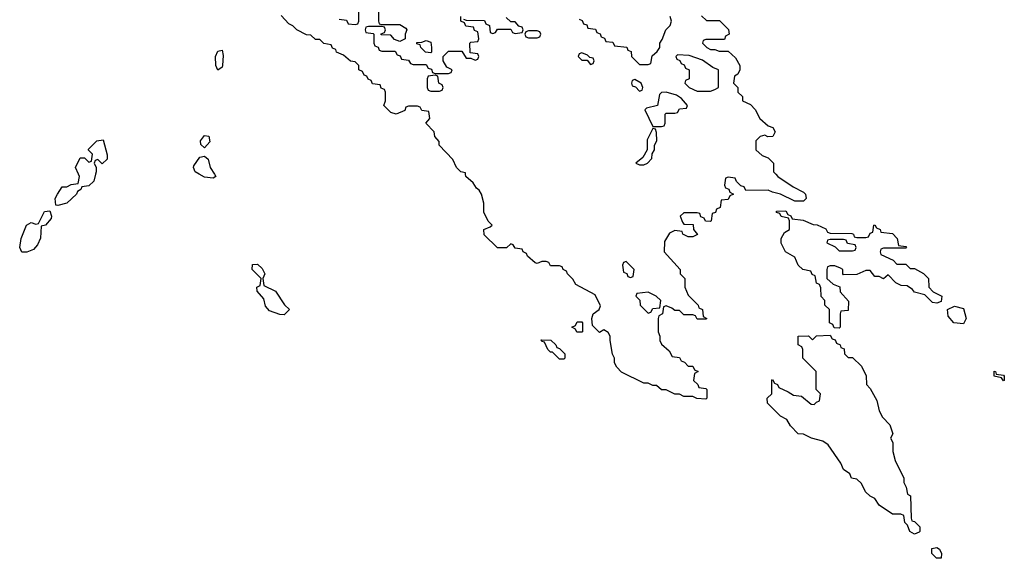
# Model space of a CAD drawing. Header units: inches. Extents: x 2792272 to 2951639, y 860504 to 1033803.
# Tile 79 of 209: x 2841078 to 2845514, y 988269 to 990696. Entities that reach past the tile are written whole.
import ezdxf

# ---------------------------------------------------------------- set-up
doc = ezdxf.new("R2010")
doc.units = ezdxf.units.IN
doc.header["$MEASUREMENT"] = 0
doc.layers.add('C8948', color=7, linetype='Continuous')
doc.layers.add('C8949', color=7, linetype='Continuous')

msp = doc.modelspace()

# ---------------------------------------------------------------- linework, layer by layer
at = {"layer": 'C8948', "color": 4, "elevation": 8}
for points in [[(2841419.5, 990000), (2841411.6, 989968.4), (2841390, 989948), (2841358, 989942), (2841354, 989930), (2841338, 989922), (2841334, 989910), (2841290, 989868.7), (2841250, 989858), (2841240.4, 989860.4), (2841238, 989890), (2841248.7, 989910), (2841270, 989942), (2841290, 989942), (2841310, 989954), (2841342, 989958), (2841348, 989990), (2841343.2, 990000)], [(2841955.6, 990000), (2841962, 989990), (2841950, 989982), (2841910, 989986), (2841886.2, 990000)], [(2844484, 990000), (2844494, 989990), (2844562, 989942), (2844610, 989918), (2844618, 989910), (2844622, 989890), (2844610, 989878), (2844570, 989878), (2844506, 989910), (2844470, 989918), (2844450, 989928), (2844350, 989926), (2844342, 989942), (2844327.3, 989947.3), (2844307.3, 989967.3), (2844302, 989982), (2844270, 989986), (2844258, 989982), (2844254, 989950), (2844258, 989938), (2844272.7, 989932.7), (2844278, 989918), (2844294, 989910), (2844278, 989902), (2844270, 989886), (2844238, 989882), (2844234, 989850), (2844218, 989842), (2844212.7, 989827.3), (2844198, 989822), (2844194, 989790), (2844190, 989786), (2844167.3, 989787.3), (2844162, 989802), (2844147.3, 989807.3), (2844142, 989822), (2844130, 989826), (2844070, 989826), (2844054, 989810), (2844063.6, 989783.6), (2844070, 989774), (2844112.7, 989772.7), (2844114, 989750), (2844132, 989728), (2844110, 989718), (2844090, 989718), (2844066, 989730), (2844062, 989742), (2844030, 989746), (2844005.4, 989734.6), (2843983.6, 989696.4), (2843982, 989650), (2844054, 989570), (2844054, 989550), (2844074, 989530), (2844074, 989490), (2844090, 989454), (2844134, 989410), (2844138, 989398), (2844154, 989390), (2844158, 989358), (2844174, 989350), (2844170, 989346), (2844130, 989346), (2844122, 989362), (2844110, 989366), (2844070, 989366), (2844050, 989386), (2844030, 989386), (2844016.4, 989396.4), (2843990, 989406), (2843978, 989402), (2843974, 989370), (2843958, 989362), (2843954, 989350), (2843954, 989290), (2843962, 989270), (2843962, 989250), (2843970, 989234), (2844003.6, 989203.6), (2844018, 989178), (2844050, 989174), (2844058, 989158), (2844072.7, 989152.7), (2844090, 989134), (2844110, 989134), (2844118, 989118), (2844134, 989110), (2844118, 989102), (2844114, 989070), (2844132.7, 989052.7), (2844138, 989038), (2844170, 989034), (2844174, 989030), (2844174, 988990), (2844170, 988986), (2844128.9, 988988.9), (2844110, 988998), (2844070, 988998), (2844050, 989008), (2844030, 989008), (2843990, 989028), (2843970, 989028), (2843947.3, 989047.3), (2843930, 989048), (2843910, 989058), (2843890, 989058), (2843790, 989108), (2843768, 989130), (2843758, 989150), (2843758, 989170), (2843748.9, 989188.9), (2843738, 989250), (2843738, 989270), (2843730, 989286), (2843710, 989298), (2843690, 989286), (2843658, 989318), (2843655.3, 989350), (2843662, 989370), (2843688, 989390), (2843694, 989406), (2843670, 989455.3), (2843583.1, 989503.1), (2843570, 989526), (2843546, 989550), (2843542, 989562), (2843526, 989570), (2843522, 989582), (2843510, 989586), (2843470, 989586), (2843462, 989602), (2843450, 989606), (2843430, 989606), (2843410, 989598), (2843400.4, 989600.4), (2843366, 989630), (2843362, 989642), (2843346, 989650), (2843342, 989662), (2843310, 989666), (2843302, 989682), (2843290, 989686), (2843271.6, 989668.4), (2843230, 989668), (2843170, 989726), (2843168.9, 989751.1), (2843198, 989762), (2843206, 989770), (2843188.4, 989788.4), (2843168.9, 989828.9), (2843168.4, 989868.4), (2843158, 989910), (2843148.4, 989928.4), (2843136.4, 989936.4), (2843120.4, 989960.4), (2843088, 989990), (2843086.7, 990000)]]:
    msp.add_lwpolyline(points, dxfattribs=at)
for points in [[(2841088, 989648), (2841078, 989670), (2841085.2, 989710), (2841108.7, 989770), (2841130, 989782), (2841150, 989774), (2841162, 989778), (2841190, 989832), (2841214, 989834), (2841222, 989810), (2841219.6, 989800.4), (2841194, 989770), (2841174, 989766), (2841171.3, 989711.3), (2841158.5, 989681.5), (2841139.8, 989660.2), (2841110, 989648.7)], [(2844850, 989714), (2844890, 989714), (2844902, 989718), (2844910, 989734), (2844922, 989738), (2844926, 989770), (2844930, 989772), (2844938, 989758), (2844954, 989750), (2844958, 989738), (2845010, 989732), (2845032, 989710), (2845038, 989678), (2845070, 989674), (2845074, 989670), (2845070, 989666), (2844970, 989666), (2844958, 989662), (2844954, 989650), (2844958, 989638), (2845012.7, 989612.7), (2845030, 989594), (2845070, 989594), (2845090, 989574), (2845110, 989574), (2845150, 989552), (2845172, 989530), (2845174, 989490), (2845194, 989470), (2845232, 989450), (2845230, 989426), (2845210, 989418), (2845190, 989422), (2845155.3, 989455.3), (2845110, 989468), (2845100.4, 989480.4), (2845076.4, 989496.4), (2845050, 989498), (2845026, 989510), (2844990, 989546), (2844970, 989528.7), (2844950, 989538), (2844930, 989538), (2844910, 989566), (2844890, 989566), (2844850, 989548), (2844790, 989546), (2844786, 989550), (2844786, 989570), (2844776.4, 989576.4), (2844750, 989586), (2844730, 989586), (2844718, 989582), (2844714, 989570), (2844714, 989530), (2844743.6, 989503.6), (2844772.7, 989492.7), (2844774, 989470), (2844812.7, 989427.3), (2844810, 989386), (2844778, 989382), (2844774, 989370), (2844774, 989310), (2844770, 989306), (2844747.3, 989307.3), (2844742, 989322), (2844726, 989330), (2844726, 989390), (2844706, 989410), (2844706, 989430), (2844688.4, 989448.4), (2844687.3, 989487.3), (2844682, 989502), (2844668.4, 989508.4), (2844662, 989542), (2844648, 989548), (2844642, 989562), (2844606, 989570), (2844586, 989590), (2844570, 989626), (2844528, 989650), (2844508.9, 989688.9), (2844508, 989710), (2844523.1, 989736.9), (2844546, 989750), (2844546, 989790), (2844542, 989802), (2844508.4, 989808.4), (2844502, 989822), (2844487.3, 989827.3), (2844487.3, 989832.7), (2844530, 989834), (2844538, 989818), (2844552.7, 989812.7), (2844558, 989798), (2844607.3, 989792.7), (2844652.7, 989772.7), (2844671.6, 989771.6), (2844710, 989754), (2844718, 989738), (2844730, 989734), (2844827.3, 989732.7), (2844834, 989730), (2844838, 989718)], [(2844790, 989706), (2844730, 989706), (2844718, 989702), (2844714, 989690), (2844752.7, 989672.7), (2844770, 989654), (2844830, 989654), (2844842, 989658), (2844846, 989670), (2844842, 989682), (2844807.3, 989687.3), (2844802, 989702)], [(2842270, 989366), (2842250, 989368), (2842204, 989384), (2842185.2, 989405.2), (2842178, 989438), (2842148, 989472), (2842146, 989490), (2842162, 989498), (2842166, 989530), (2842126, 989570), (2842127.3, 989592.7), (2842150, 989594), (2842170, 989574), (2842182, 989550), (2842174, 989530), (2842178, 989498), (2842230, 989472), (2842271.6, 989411.6), (2842294, 989390)], [(2843810, 989606), (2843798, 989602), (2843794, 989590), (2843798, 989558), (2843812.7, 989552.7), (2843818, 989538), (2843830, 989534), (2843842, 989538), (2843846, 989570)], [(2843910, 989468), (2843858, 989462), (2843854, 989450), (2843872, 989432), (2843874, 989410), (2843910, 989374), (2843922, 989378), (2843930, 989394), (2843962, 989398), (2843966, 989430), (2843946, 989450)], [(2845330, 989326), (2845286, 989330), (2845260.4, 989360.4), (2845258, 989390), (2845290, 989404.7), (2845330, 989394), (2845342, 989350)], [(2843610, 989288), (2843588.4, 989288.4), (2843582, 989302), (2843566, 989310), (2843582, 989318), (2843590, 989334), (2843610, 989334), (2843614, 989330), (2843614, 989290)], [(2844810, 989174), (2844830, 989174), (2844870, 989134), (2844891.1, 989091.1), (2844892.7, 989052.7), (2844910, 989034), (2844939.8, 988979.8), (2844950, 988934), (2844965.4, 988905.4), (2844998, 988870), (2845012, 988830), (2845002, 988810), (2845012, 988790), (2845011.3, 988750), (2845022, 988710), (2845062, 988630), (2845062, 988610), (2845072, 988590), (2845078, 988558), (2845092, 988550), (2845094, 988450), (2845098, 988438), (2845110, 988434), (2845134, 988410), (2845134, 988390), (2845130, 988386), (2845110, 988378), (2845088.9, 988388.9), (2845078, 988418), (2845066, 988430), (2845062, 988462), (2845047.3, 988467.3), (2845010, 988468), (2844950, 988508), (2844930, 988538), (2844909, 988549), (2844888.7, 988568.7), (2844870, 988606), (2844850, 988626), (2844826, 988630), (2844818, 988650), (2844788.9, 988668.9), (2844778, 988698), (2844720.4, 988780.4), (2844696.4, 988796.4), (2844646, 988810), (2844610, 988828), (2844586, 988830), (2844550, 988866), (2844534.6, 988894.6), (2844506, 988910), (2844447.3, 988967.3), (2844446, 988990), (2844466, 989010), (2844466, 989070), (2844470, 989074), (2844478, 989058), (2844492.7, 989052.7), (2844498, 989038), (2844539.6, 989019.6), (2844563.6, 989003.6), (2844599.6, 988999.6), (2844643.6, 988963.6), (2844658, 988962), (2844667.3, 988972.7), (2844682, 988978), (2844686, 989010), (2844666, 989030), (2844666, 989110), (2844606, 989170), (2844606, 989210), (2844602, 989222), (2844586, 989230), (2844586, 989270), (2844631.6, 989271.6), (2844650, 989254), (2844668.4, 989271.6), (2844730, 989274), (2844738, 989258), (2844752.7, 989252.7), (2844758, 989238), (2844774, 989230), (2844778, 989218), (2844792.7, 989212.7), (2844794, 989190)], [(2843510, 989166), (2843478, 989198), (2843470, 989198), (2843458, 989210), (2843442, 989242), (2843430, 989246), (2843427.3, 989252.7), (2843471, 989251), (2843494, 989230), (2843498, 989218), (2843510, 989214), (2843534, 989190), (2843534, 989170), (2843530, 989166)], [(2845510, 989068), (2845502, 989082), (2845468, 989090), (2845468, 989112), (2845474, 989110), (2845478, 989098), (2845510, 989094), (2845514, 989090), (2845514, 989070)], [(2845230, 988268.7), (2845209.1, 988269.1), (2845188, 988290), (2845187.3, 988312.7), (2845210, 988318), (2845222, 988310), (2845231.3, 988290)]]:
    msp.add_lwpolyline(points, close=True, dxfattribs=at)
at = {"layer": 'C8949', "color": 4, "elevation": 8}
for points in [[(2843086.7, 990000), (2843086, 990006), (2843066, 990010), (2843046, 990030), (2843030, 990066), (2842968, 990130), (2842967.3, 990147.3), (2842948, 990170), (2842946, 990190), (2842908, 990230), (2842926, 990250), (2842922, 990282), (2842890, 990286), (2842882, 990302), (2842870, 990306), (2842830, 990306), (2842818, 990302), (2842812.7, 990287.3), (2842774, 990270), (2842750, 990278), (2842718, 990310), (2842726, 990330), (2842726, 990370), (2842722, 990382), (2842707.3, 990387.3), (2842702, 990402), (2842667.3, 990407.3), (2842662, 990422), (2842647.3, 990427.3), (2842642, 990442), (2842630, 990446), (2842622, 990462), (2842606, 990470), (2842606, 990490), (2842590, 990506), (2842568.4, 990508.4), (2842536.4, 990536.4), (2842506, 990550), (2842502, 990562), (2842488, 990568), (2842482, 990582), (2842448.4, 990588.4), (2842430, 990606), (2842410, 990606), (2842390, 990626), (2842370, 990628), (2842326, 990650), (2842308.4, 990668.4), (2842290, 990678), (2842255.3, 990715.3)], [(2842518, 990698), (2842550, 990694), (2842558, 990678), (2842590, 990674), (2842602, 990678), (2842606, 990690), (2842606, 990730)], [(2842694, 990734), (2842694, 990690), (2842698, 990678), (2842710, 990674), (2842790, 990674), (2842818, 990658), (2842822, 990650), (2842814, 990630), (2842814, 990610), (2842790, 990598), (2842767.3, 990607.3), (2842750, 990626), (2842707.3, 990627.3), (2842707.3, 990632.7), (2842722, 990638), (2842726, 990650), (2842722, 990662), (2842710, 990666), (2842650, 990666), (2842638, 990662), (2842634, 990650), (2842638, 990638), (2842670, 990634), (2842674, 990630), (2842674, 990590), (2842678, 990578), (2842692.7, 990572.7), (2842698, 990558), (2842710, 990554), (2842770, 990554), (2842778, 990538), (2842792.7, 990532.7), (2842798, 990518), (2842830, 990514), (2842838, 990498), (2842850, 990494), (2842910, 990494), (2842918, 990478), (2842932.7, 990472.7), (2842938, 990458), (2842950, 990454), (2843010, 990454), (2843022, 990458), (2843026, 990470), (2843002, 990482), (2842986, 990510), (2842986, 990530), (2843010, 990554), (2843070, 990554), (2843090, 990522), (2843110, 990522), (2843130, 990514), (2843142, 990518), (2843146, 990530), (2843142, 990542), (2843107.3, 990547.3), (2843106, 990590), (2843110, 990594), (2843142, 990598), (2843146, 990610), (2843142, 990642), (2843127.3, 990647.3), (2843122, 990662), (2843087.3, 990667.3), (2843082, 990682), (2843066, 990690), (2843066, 990710)], [(2843078, 990698), (2843090, 990694), (2843172.7, 990692.7), (2843178, 990678), (2843194, 990670), (2843198, 990638), (2843210, 990634), (2843222, 990638), (2843230, 990654), (2843290, 990654), (2843298, 990638), (2843310, 990634), (2843342, 990638), (2843346, 990650), (2843342, 990662), (2843327.3, 990667.3), (2843310, 990686), (2843290, 990686), (2843270, 990706)], [(2843598, 990698), (2843612.7, 990692.7), (2843618, 990678), (2843632.7, 990672.7), (2843638, 990658), (2843672.7, 990652.7), (2843678, 990638), (2843692.7, 990632.7), (2843698, 990618), (2843712.7, 990612.7), (2843718, 990598), (2843750, 990594), (2843758, 990578), (2843812.7, 990572.7), (2843818, 990558), (2843832.7, 990552.7), (2843834, 990530), (2843870, 990494), (2843910, 990494), (2843922, 990498), (2843927.3, 990532.7), (2843950, 990552), (2843962, 990570), (2843962, 990590), (2843973.2, 990606.8), (2843989.3, 990650.7), (2844008.7, 990670), (2844015.3, 990690), (2844009, 990710)], [(2844150, 990714), (2844172.7, 990692.7), (2844231.6, 990691.6), (2844271.6, 990651.6), (2844274, 990630), (2844258, 990622), (2844252.7, 990607.3), (2844170, 990606), (2844158, 990602), (2844154, 990590), (2844174, 990570), (2844190, 990562), (2844210, 990562), (2844230, 990554), (2844270, 990554), (2844303.6, 990523.6), (2844322, 990490), (2844322, 990470), (2844314, 990450), (2844298, 990442), (2844294, 990410), (2844314, 990390), (2844314, 990370), (2844334, 990350), (2844334, 990330), (2844370, 990314), (2844391.6, 990291.6), (2844412, 990250), (2844450, 990218), (2844471.3, 990210), (2844482, 990190), (2844471.1, 990168.9), (2844448.7, 990168.7), (2844435.3, 990175.3), (2844414, 990170), (2844394, 990150), (2844394, 990110), (2844423.6, 990083.6), (2844450, 990074), (2844474, 990050), (2844474, 990010), (2844484, 990000)], [(2841343.2, 990000), (2841328.7, 990030), (2841350, 990074), (2841370, 990074), (2841390, 990054), (2841402, 990058), (2841406, 990090), (2841387.3, 990107.3), (2841387.3, 990112.7), (2841426, 990150), (2841454, 990154), (2841472.7, 990087.3), (2841472.7, 990067.3), (2841450, 990046), (2841430, 990066), (2841418, 990062), (2841414, 990050), (2841422, 990030), (2841422, 990010), (2841419.5, 990000)], [(2841886.2, 990000), (2841869.2, 990010), (2841861.2, 990030), (2841862.7, 990037.3), (2841890, 990076), (2841910, 990081), (2841926.8, 990066.8), (2841936.3, 990030), (2841955.6, 990000)]]:
    msp.add_lwpolyline(points, dxfattribs=at)
for points in [[(2843410, 990646), (2843370, 990646), (2843358, 990642), (2843354, 990630), (2843358, 990618), (2843370, 990614), (2843410, 990614), (2843422, 990618), (2843426, 990630), (2843422, 990642)], [(2842930, 990546), (2842906, 990550), (2842886, 990570), (2842882, 990582), (2842867.3, 990587.3), (2842867.3, 990592.7), (2842890, 990594), (2842910, 990602), (2842930, 990594), (2842934, 990570), (2842934, 990550)], [(2841970, 990469.2), (2841961.6, 990490), (2841960.7, 990530), (2841970, 990554), (2841990, 990558), (2841995.2, 990535.2), (2841992.4, 990490), (2841990, 990482)], [(2843610, 990546), (2843598, 990542), (2843594, 990530), (2843610, 990514), (2843634, 990514), (2843650, 990494), (2843662, 990498), (2843666, 990510), (2843662, 990522), (2843646, 990526), (2843636.4, 990536.4)], [(2844042, 990538), (2844034, 990530), (2844038, 990518), (2844052.7, 990512.7), (2844058, 990498), (2844072, 990492), (2844078, 990478), (2844094, 990470), (2844094, 990430), (2844078, 990422), (2844074, 990410), (2844094, 990390), (2844130, 990374), (2844190, 990374), (2844210, 990382), (2844226, 990390), (2844226, 990470), (2844200.2, 990480.2), (2844154, 990514), (2844094.6, 990534.6)], [(2842950, 990446), (2842918, 990442), (2842914, 990430), (2842914, 990390), (2842918, 990378), (2842930, 990374), (2842970, 990374), (2842982, 990378), (2842986, 990390), (2842982, 990402), (2842966, 990410), (2842962, 990442)], [(2843850, 990426), (2843838, 990422), (2843834, 990410), (2843838, 990398), (2843852.7, 990392.7), (2843870, 990374), (2843882, 990378), (2843886, 990390), (2843878, 990410)], [(2843990, 990368.7), (2843970, 990368), (2843961, 990359), (2843951.3, 990308.7), (2843902, 990298), (2843894, 990290), (2843930, 990214), (2843970, 990214), (2843982, 990218), (2843986, 990230), (2843986, 990270), (2843990, 990274), (2844030, 990274), (2844042, 990278), (2844050, 990294), (2844082, 990298), (2844086, 990310), (2844060.4, 990340.4), (2844036.4, 990356.4)], [(2843930, 990206), (2843905.4, 990154.6), (2843904.7, 990110), (2843884.7, 990075.3), (2843854, 990050), (2843870, 990042), (2843890, 990042), (2843906, 990050), (2843926, 990070), (2843928, 990092), (2843938, 990110), (2843938, 990130), (2843948, 990150), (2843947.3, 990187.3), (2843942, 990202)], [(2841910, 990118), (2841894, 990134), (2841892.7, 990150), (2841910, 990174), (2841930, 990171), (2841934, 990146)]]:
    msp.add_lwpolyline(points, close=True, dxfattribs=at)

doc.saveas('drawing.dxf')
